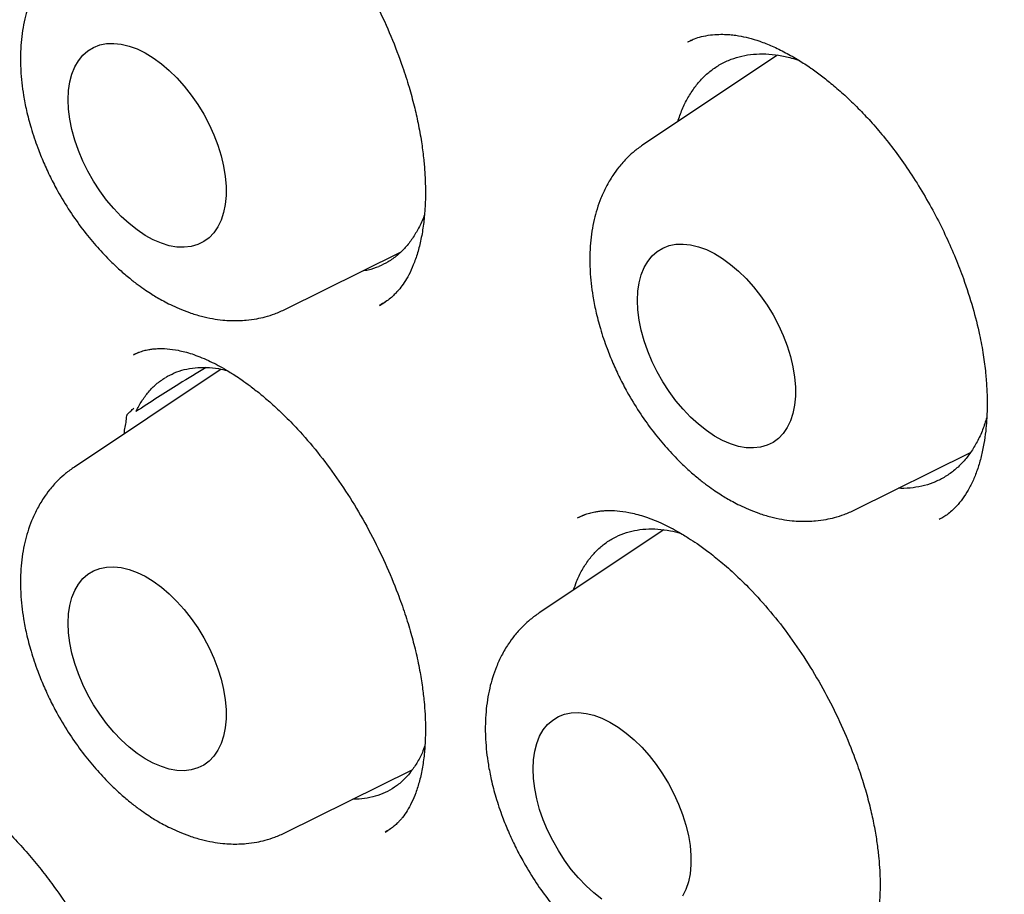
# Model space of a CAD drawing. Header units: millimetres. Extents: x 8 to 897, y 12 to 816.
# Tile 31 of 56: x 827.7 to 833.11, y 367.96 to 372.76. Entities that reach past the tile are written whole.
import ezdxf

# ---------------------------------------------------------------- set-up
doc = ezdxf.new("R2010")
doc.units = ezdxf.units.MM

msp = doc.modelspace()

# ---------------------------------------------------------------- linework, layer by layer
at = {"color": 7, "linetype": 'Continuous', "lineweight": 30}
for p, q in [((831.3903, 372.6468), (831.3702, 372.6383)), ((831.8609, 372.5656), (831.127, 372.0767)), ((829.1606, 371.172), (829.7917, 371.4843)), ((829.6762, 371.1923), (829.7067, 371.2107)), ((828.3575, 370.9355), (828.3283, 370.9228)), ((828.8079, 370.8429), (828.0029, 370.3066)), ((832.2847, 370.0713), (832.9202, 370.3857)), ((830.8065, 370.0459), (830.7651, 370.0272)), ((831.237, 369.9617), (830.5536, 369.5064)), ((829.1606, 368.3012), (829.8558, 368.6452)), ((829.7074, 368.3033), (829.723, 368.3132))]:
    msp.add_line(p, q, dxfattribs=at)
at = {"color": 7, "linetype": 'Continuous', "lineweight": 30, "flags": 128}
for points in [[(827.9687, 372.3213), (827.971, 372.3714), (827.9779, 372.4184), (827.9893, 372.4616), (828.005, 372.5008), (828.025, 372.5353), (828.0489, 372.565), (828.0766, 372.5894), (828.1077, 372.6083), (828.142, 372.6216), (828.179, 372.6289), (828.2184, 372.6304), (828.2598, 372.626), (828.3026, 372.6156), (828.3465, 372.5995), (828.391, 372.5778), (828.4356, 372.5508), (828.4799, 372.5186), (828.5233, 372.4817), (828.5654, 372.4404), (828.6059, 372.3952), (828.6441, 372.3466), (828.6798, 372.2951), (828.7125, 372.2412), (828.742, 372.1855), (828.7679, 372.1286), (828.7898, 372.071), (828.8077, 372.0135), (828.8213, 371.9566), (828.8304, 371.9009), (828.835, 371.847), (828.835, 371.7954), (828.8304, 371.7468), (828.8213, 371.7017), (828.8077, 371.6604), (828.7898, 371.6235), (828.7679, 371.5913), (828.742, 371.5643), (828.7125, 371.5426), (828.6798, 371.5265), (828.6441, 371.5161), (828.6059, 371.5117), (828.5654, 371.5132), (828.5233, 371.5206), (828.4799, 371.5338), (828.4356, 371.5528), (828.391, 371.5772), (828.3465, 371.6068), (828.3026, 371.6414), (828.2598, 371.6806), (828.2184, 371.7238), (828.179, 371.7708), (828.142, 371.8209), (828.1077, 371.8737), (828.0766, 371.9286), (828.0489, 371.985), (828.025, 372.0423), (828.005, 372.0999), (827.9893, 372.1572), (827.9779, 372.2136), (827.971, 372.2685), (827.9687, 372.3213)], [(831.0929, 371.2206), (831.0952, 371.2707), (831.1021, 371.3176), (831.1134, 371.3609), (831.1292, 371.4), (831.1491, 371.4346), (831.1731, 371.4643), (831.2008, 371.4887), (831.2319, 371.5076), (831.2662, 371.5208), (831.3032, 371.5282), (831.3426, 371.5297), (831.3839, 371.5253), (831.4268, 371.5149), (831.4707, 371.4988), (831.5152, 371.4771), (831.5598, 371.45), (831.604, 371.4179), (831.6475, 371.381), (831.6896, 371.3397), (831.73, 371.2945), (831.7683, 371.2459), (831.804, 371.1944), (831.8367, 371.1405), (831.8662, 371.0848), (831.892, 371.0279), (831.914, 370.9703), (831.9319, 370.9128), (831.9454, 370.8559), (831.9546, 370.8002), (831.9592, 370.7462), (831.9592, 370.6947), (831.9546, 370.6461), (831.9454, 370.6009), (831.9319, 370.5597), (831.914, 370.5228), (831.892, 370.4906), (831.8662, 370.4636), (831.8367, 370.4419), (831.804, 370.4258), (831.7683, 370.4154), (831.73, 370.411), (831.6896, 370.4125), (831.6475, 370.4199), (831.604, 370.4331), (831.5598, 370.452), (831.5152, 370.4765), (831.4707, 370.5061), (831.4268, 370.5407), (831.3839, 370.5798), (831.3426, 370.6231), (831.3032, 370.6701), (831.2662, 370.7202), (831.2319, 370.773), (831.2008, 370.8279), (831.1731, 370.8843), (831.1491, 370.9416), (831.1292, 370.9992), (831.1134, 371.0565), (831.1021, 371.1129), (831.0952, 371.1678), (831.0929, 371.2206)], [(827.9687, 369.4505), (827.971, 369.5006), (827.9779, 369.5475), (827.9893, 369.5908), (828.005, 369.6299), (828.025, 369.6645), (828.0489, 369.6942), (828.0766, 369.7186), (828.1077, 369.7375), (828.142, 369.7507), (828.179, 369.7581), (828.2184, 369.7596), (828.2598, 369.7552), (828.3026, 369.7448), (828.3465, 369.7287), (828.391, 369.707), (828.4356, 369.6799), (828.4799, 369.6478), (828.5233, 369.6109), (828.5654, 369.5696), (828.6059, 369.5244), (828.6441, 369.4758), (828.6798, 369.4243), (828.7125, 369.3704), (828.742, 369.3147), (828.7679, 369.2577), (828.7898, 369.2002), (828.8077, 369.1427), (828.8213, 369.0858), (828.8304, 369.03), (828.835, 368.9761), (828.835, 368.9246), (828.8304, 368.876), (828.8213, 368.8308), (828.8077, 368.7896), (828.7898, 368.7527), (828.7679, 368.7205), (828.742, 368.6934), (828.7125, 368.6717), (828.6798, 368.6557), (828.6441, 368.6453), (828.6059, 368.6409), (828.5654, 368.6424), (828.5233, 368.6498), (828.4799, 368.663), (828.4356, 368.6819), (828.391, 368.7064), (828.3465, 368.736), (828.3026, 368.7706), (828.2598, 368.8097), (828.2184, 368.853), (828.179, 368.9), (828.142, 368.9501), (828.1077, 369.0029), (828.0766, 369.0578), (828.0489, 369.1142), (828.025, 369.1715), (828.005, 369.2291), (827.9893, 369.2864), (827.9779, 369.3428), (827.971, 369.3977), (827.9687, 369.4505)], [(830.5194, 368.6502), (830.5217, 368.7004), (830.5286, 368.7473), (830.54, 368.7906), (830.5557, 368.8297), (830.5757, 368.8643), (830.5996, 368.894), (830.6273, 368.9184), (830.6584, 368.9373), (830.6927, 368.9505), (830.7297, 368.9579), (830.7691, 368.9594), (830.8105, 368.955), (830.8533, 368.9446), (830.8972, 368.9285), (830.9417, 368.9068), (830.9863, 368.8797), (831.0306, 368.8476), (831.074, 368.8107), (831.1161, 368.7694), (831.1566, 368.7242), (831.1948, 368.6756), (831.2305, 368.6241), (831.2632, 368.5702), (831.2927, 368.5145), (831.3186, 368.4575), (831.3405, 368.4), (831.3584, 368.3425), (831.372, 368.2855), (831.3811, 368.2298), (831.3857, 368.1759), (831.3857, 368.1244), (831.3811, 368.0758), (831.372, 368.0306), (831.3584, 367.9894), (831.3405, 367.9525)], [(830.8972, 367.9358), (830.8533, 367.9704), (830.8105, 368.0095), (830.7691, 368.0528), (830.7297, 368.0998), (830.6927, 368.1499), (830.6584, 368.2027), (830.6273, 368.2576), (830.5996, 368.314), (830.5757, 368.3713), (830.5557, 368.4289), (830.54, 368.4862), (830.5286, 368.5426), (830.5217, 368.5975), (830.5194, 368.6502)]]:
    msp.add_lwpolyline(points, dxfattribs=at)
at = {"color": 7, "linetype": 'Continuous', "lineweight": 30}
for points, knots in [([(828.8432, 384.5318), (828.8303, 384.5305), (828.8004, 384.5273), (828.7531, 384.5219), (828.6964, 384.515), (828.6312, 384.5065), (828.5573, 384.4963), (828.4748, 384.4842), (828.3863, 384.4701), (828.2949, 384.4543), (828.2044, 384.4375), (828.1162, 384.4198), (828.0007, 384.3951), (827.8606, 384.3623), (827.6989, 384.32), (827.5715, 384.2833), (827.4778, 384.2545), (827.4176, 384.2353), (827.3668, 384.2186), (827.3255, 384.2047), (827.2932, 384.1936), (827.2638, 384.1833), (827.2312, 384.1717), (827.1899, 384.1568), (827.1401, 384.1384), (827.0753, 384.1137), (826.994, 384.0816), (826.8952, 384.0408), (826.7872, 383.9938), (826.6519, 383.9318), (826.4927, 383.8536), (826.3453, 383.7751), (826.2305, 383.7101), (826.1483, 383.662), (826.0659, 383.6118), (825.9835, 383.5599), (825.9042, 383.5081), (825.8318, 383.4592), (825.7693, 383.4158), (825.7208, 383.3812), (825.6843, 383.3548), (825.6562, 383.3342), (825.6266, 383.3122), (825.5908, 383.2854), (825.5466, 383.2516), (825.4903, 383.2077), (825.425, 383.1554), (825.3544, 383.0973), (825.2856, 383.0389), (825.1907, 382.9561), (825.0739, 382.8494), (824.9395, 382.7193), (824.8265, 382.6037), (824.7326, 382.5034), (824.6563, 382.419), (824.5882, 382.3412), (824.5282, 382.2708), (824.4762, 382.208), (824.4317, 382.1533), (824.3952, 382.1074), (824.3615, 382.0646), (824.326, 382.0187), (824.2838, 381.963), (824.2364, 381.8992), (824.1691, 381.8065), (824.0842, 381.685), (823.9868, 381.5384), (823.8924, 381.3889), (823.8001, 381.2353), (823.706, 381.0702), (823.6267, 380.9227), (823.5618, 380.7966), (823.5115, 380.6954), (823.4612, 380.5906), (823.4108, 380.4819), (823.3606, 380.3696), (823.3124, 380.2575), (823.2669, 380.1477), (823.2262, 380.046), (823.1907, 379.9546), (823.1618, 379.8776), (823.1389, 379.8154), (823.1228, 379.7707), (823.1114, 379.7389), (823.102, 379.7124), (823.091, 379.6809), (823.0774, 379.6416), (823.0613, 379.5943), (823.0427, 379.539), (823.0211, 379.473), (822.9964, 379.3958), (822.9694, 379.3091), (822.9421, 379.2184), (822.9157, 379.1275), (822.8778, 378.9929), (822.8308, 378.816), (822.7774, 378.5976), (822.73, 378.3858), (822.6871, 378.1773), (822.6469, 377.9637), (822.6082, 377.7361), (822.571, 377.4895), (822.5385, 377.2414), (822.5105, 376.9938), (822.4871, 376.7492), (822.4668, 376.4911), (822.4504, 376.2224), (822.4387, 375.9518), (822.4318, 375.6882), (822.4292, 375.4302), (822.4305, 375.1787), (822.4354, 374.9349), (822.443, 374.7078), (822.4525, 374.4977), (822.4628, 374.3143), (822.4731, 374.1561), (822.4829, 374.0212), (822.4929, 373.8938), (822.5037, 373.767), (822.5159, 373.6349), (822.5325, 373.4677), (822.5548, 373.2619), (822.5847, 373.0137), (822.6196, 372.7514), (822.6598, 372.4752), (822.706, 372.1853), (822.7588, 371.8795), (822.8183, 371.562), (822.8902, 371.2056), (822.9754, 370.8158), (823.0754, 370.3941), (823.1945, 369.9281), (823.3356, 369.4185), (823.502, 368.866), (823.6803, 368.3172), (823.872, 367.767), (824.0776, 367.2141), (824.2972, 366.6586), (824.5292, 366.1045), (824.7733, 365.5528), (825.0276, 365.0075), (825.2916, 364.4692), (825.5647, 363.9386), (825.848, 363.4132), (826.1268, 362.9195), (826.3997, 362.4562), (826.6664, 362.0199), (826.9441, 361.5821), (827.2344, 361.1411), (827.5373, 360.6975), (827.8087, 360.3148), (828.0443, 359.9926), (828.2403, 359.7305), (828.4406, 359.4686), (828.6441, 359.2088), (828.8458, 358.957), (829.0407, 358.7192), (829.2246, 358.4994), (829.3924, 358.3028), (829.5444, 358.1279), (829.681, 357.9732), (829.8073, 357.8321), (829.9233, 357.7043), (830.0154, 357.6041), (830.0881, 357.5255), (830.1485, 357.4608), (830.2169, 357.3879), (830.2955, 357.3049), (830.3837, 357.2126), (830.4815, 357.1113), (830.5889, 357.0014), (830.7064, 356.8825), (830.8409, 356.7484), (830.9936, 356.5985), (831.1656, 356.4328), (831.3515, 356.2573), (831.5512, 356.0726), (831.7636, 355.8808), (831.9886, 355.6827), (832.2261, 355.4789), (832.4774, 355.2694), (832.7324, 355.0632), (832.9902, 354.8611), (833.2498, 354.6639), (833.5205, 354.4651), (833.8023, 354.2655), (834.0952, 354.0661), (834.399, 353.8679), (834.7138, 353.6711), (834.9273, 353.5458), (835.0359, 353.4822)], [0, 0, 0, 0, 0.001141, 0.002635, 0.004484, 0.006659, 0.009183, 0.012055, 0.015275, 0.018597, 0.021848, 0.025029, 0.028138, 0.034422, 0.040395, 0.046055, 0.048681, 0.050958, 0.052881, 0.054451, 0.055667, 0.056574, 0.057818, 0.059391, 0.061294, 0.063525, 0.066841, 0.07069, 0.075022, 0.079504, 0.08672, 0.094143, 0.097525, 0.100948, 0.104417, 0.107931, 0.111448, 0.114612, 0.11734, 0.119634, 0.12102, 0.122178, 0.123385, 0.124987, 0.126983, 0.129376, 0.132654, 0.135959, 0.139178, 0.142311, 0.14942, 0.156034, 0.162152, 0.166498, 0.170491, 0.174095, 0.177311, 0.180138, 0.182576, 0.184624, 0.186218, 0.188215, 0.190619, 0.193422, 0.196391, 0.202375, 0.208559, 0.21425, 0.220202, 0.2265, 0.233145, 0.236725, 0.240397, 0.244161, 0.248016, 0.251963, 0.255971, 0.25967, 0.263252, 0.266327, 0.268896, 0.270959, 0.272518, 0.273322, 0.274102, 0.275136, 0.276425, 0.277968, 0.279765, 0.281817, 0.284367, 0.287216, 0.290128, 0.292994, 0.295814, 0.302766, 0.309428, 0.315804, 0.321892, 0.328032, 0.334626, 0.341675, 0.349176, 0.355619, 0.362358, 0.36939, 0.37671, 0.384066, 0.391028, 0.397588, 0.404344, 0.410635, 0.416464, 0.421828, 0.426728, 0.430457, 0.433862, 0.436973, 0.440136, 0.443452, 0.446921, 0.452683, 0.458823, 0.465342, 0.472038, 0.479091, 0.486499, 0.49424, 0.502022, 0.512136, 0.522159, 0.532091, 0.545247, 0.558243, 0.571114, 0.583952, 0.597036, 0.610127, 0.623223, 0.636318, 0.649409, 0.662257, 0.675095, 0.687916, 0.70072, 0.7116, 0.722529, 0.73366, 0.745029, 0.756623, 0.768428, 0.775477, 0.782592, 0.789778, 0.797035, 0.80423, 0.810997, 0.817318, 0.823195, 0.828153, 0.832744, 0.836969, 0.840828, 0.84432, 0.846115, 0.848036, 0.850285, 0.85286, 0.855762, 0.858931, 0.862415, 0.866215, 0.870331, 0.875409, 0.880898, 0.886798, 0.893107, 0.899825, 0.906822, 0.914213, 0.921997, 0.930173, 0.937805, 0.945749, 0.954006, 0.962575, 0.971457, 0.980654, 0.990167, 1, 1, 1, 1]), ([(829.2976, 383.1527), (829.3013, 383.153), (829.3678, 383.158), (829.499, 383.1627), (829.691, 383.1666), (829.8852, 383.1645), (830.081, 383.1574), (830.2786, 383.145), (830.4779, 383.1273), (830.6787, 383.1044), (830.8811, 383.0763), (831.0849, 383.0429), (831.2901, 383.0043), (831.4966, 382.9605), (831.7044, 382.9115), (831.9133, 382.8574), (832.1233, 382.798), (832.3344, 382.7336), (832.5465, 382.664), (832.7594, 382.5893), (832.9732, 382.5096), (833.1877, 382.4248), (833.4028, 382.335), (833.6186, 382.2402), (833.8349, 382.1404), (834.0516, 382.0357), (834.2687, 381.9262), (834.486, 381.8117), (834.7036, 381.6925), (834.9213, 381.5684), (835.1391, 381.4397), (835.3568, 381.3062), (835.5745, 381.1681), (835.7919, 381.0254), (836.0091, 380.8781), (836.226, 380.7263), (836.4425, 380.5701), (836.6584, 380.4095), (836.8738, 380.2446), (837.0886, 380.0753), (837.3026, 379.9019), (837.5158, 379.7242), (837.7282, 379.5425), (837.9396, 379.3567), (838.15, 379.167), (838.3592, 378.9733), (838.5673, 378.7759), (838.7741, 378.5746), (838.9796, 378.3696), (839.1837, 378.1611), (839.3863, 377.9489), (839.5874, 377.7333), (839.7868, 377.5143), (839.9845, 377.2919), (840.1805, 377.0664), (840.3746, 376.8376), (840.5669, 376.6058), (840.7571, 376.3709), (840.9454, 376.1332), (841.1315, 375.8926), (841.3154, 375.6492), (841.4971, 375.4032), (841.6764, 375.1546), (841.8534, 374.9035), (842.028, 374.65), (842.2001, 374.3942), (842.3696, 374.1362), (842.5365, 373.8761), (842.7007, 373.6139), (842.8622, 373.3498), (843.0208, 373.0838), (843.1767, 372.8161), (843.3296, 372.5468), (843.4795, 372.2758), (843.6265, 372.0034), (843.7703, 371.7297), (843.9111, 371.4546), (844.0487, 371.1784), (844.183, 370.9011), (844.3141, 370.6229), (844.4419, 370.3438), (844.5664, 370.0638), (844.6874, 369.7833), (844.805, 369.5021), (844.9191, 369.2205), (845.0296, 368.9384), (845.1367, 368.6562), (845.2401, 368.3737), (845.3398, 368.0912), (845.436, 367.8086), (845.5283, 367.5263), (845.617, 367.2441), (845.7019, 366.9623), (845.783, 366.6809), (845.8603, 366.4), (845.9337, 366.1198), (846.0032, 365.8403), (846.0688, 365.5617), (846.1306, 365.2839), (846.1883, 365.0072), (846.2421, 364.7316), (846.292, 364.4573), (846.3378, 364.1843), (846.3796, 363.9127), (846.4174, 363.6426), (846.4512, 363.3741), (846.4809, 363.1074), (846.5065, 362.8425), (846.5281, 362.5794), (846.5456, 362.3184), (846.5591, 362.0594), (846.5685, 361.8026), (846.5738, 361.5481), (846.575, 361.296), (846.5721, 361.0463), (846.5652, 360.7992), (846.5542, 360.5546), (846.5392, 360.3128), (846.5201, 360.0738), (846.497, 359.8376), (846.4698, 359.6045), (846.4386, 359.3743), (846.4035, 359.1473), (846.3643, 358.9235), (846.3212, 358.703), (846.2741, 358.4858), (846.223, 358.2721), (846.1681, 358.0618), (846.1092, 357.8551), (846.0465, 357.6521), (845.9799, 357.4527), (845.9095, 357.2572), (845.8353, 357.0654), (845.7573, 356.8776), (845.6756, 356.6938), (845.5901, 356.5139), (845.5009, 356.3382), (845.4081, 356.1665), (845.3115, 355.9993), (845.231, 355.8667), (845.1815, 355.7914), (845.1667, 355.7688)], [0, 0, 0, 0, 0.000441, 0.007755, 0.015064, 0.022369, 0.02967, 0.036966, 0.044258, 0.051547, 0.058833, 0.066116, 0.073396, 0.080673, 0.087948, 0.095222, 0.102494, 0.109764, 0.117033, 0.124301, 0.131568, 0.138834, 0.1461, 0.153365, 0.16063, 0.167894, 0.175159, 0.182424, 0.189688, 0.196953, 0.204218, 0.211483, 0.218748, 0.226014, 0.23328, 0.240546, 0.247813, 0.25508, 0.262348, 0.269616, 0.276884, 0.284153, 0.291422, 0.298692, 0.305962, 0.313232, 0.320503, 0.327775, 0.335046, 0.342319, 0.349591, 0.356864, 0.364137, 0.371411, 0.378685, 0.385959, 0.393233, 0.400508, 0.407783, 0.415058, 0.422333, 0.429609, 0.436885, 0.444161, 0.451437, 0.458713, 0.46599, 0.473266, 0.480542, 0.487819, 0.495096, 0.502372, 0.509649, 0.516926, 0.524202, 0.531479, 0.538755, 0.546032, 0.553308, 0.560584, 0.56786, 0.575136, 0.582412, 0.589687, 0.596962, 0.604237, 0.611512, 0.618787, 0.626061, 0.633335, 0.640609, 0.647882, 0.655155, 0.662427, 0.6697, 0.676971, 0.684243, 0.691514, 0.698784, 0.706055, 0.713324, 0.720593, 0.727862, 0.735131, 0.742398, 0.749666, 0.756933, 0.764199, 0.771465, 0.778731, 0.785996, 0.793261, 0.800525, 0.80779, 0.815053, 0.822317, 0.829581, 0.836844, 0.844107, 0.851371, 0.858634, 0.865898, 0.873162, 0.880426, 0.887691, 0.894957, 0.902224, 0.909492, 0.916761, 0.924032, 0.931304, 0.938579, 0.945855, 0.953135, 0.960417, 0.967702, 0.97499, 0.982283, 0.989579, 0.996879, 1, 1, 1, 1]), ([(829.368, 382.9348), (829.3564, 382.9337), (829.3287, 382.931), (829.2851, 382.926), (829.2321, 382.9197), (829.1709, 382.912), (829.1018, 382.9027), (829.0241, 382.8915), (828.9377, 382.8781), (828.843, 382.8623), (828.7409, 382.8437), (828.5708, 382.81), (828.3376, 382.7553), (828.0298, 382.6662), (827.7123, 382.5541), (827.3872, 382.4158), (827.1449, 382.2939), (826.9792, 382.2017), (826.8881, 382.1487), (826.8037, 382.0973), (826.7281, 382.0495), (826.6611, 382.0057), (826.6026, 381.9663), (826.5551, 381.9335), (826.5176, 381.9071), (826.4888, 381.8865), (826.4648, 381.8691), (826.4457, 381.8551), (826.4289, 381.8428), (826.4109, 381.8294), (826.3852, 381.8102), (826.3494, 381.783), (826.3024, 381.7466), (826.2466, 381.7023), (826.1849, 381.6519), (826.1202, 381.5975), (826.0551, 381.541), (825.9506, 381.4476), (825.8072, 381.3118), (825.626, 381.1248), (825.4447, 380.9202), (825.2649, 380.6977), (825.0894, 380.4592), (824.919, 380.2043), (824.7698, 379.9574), (824.6398, 379.7223), (824.5275, 379.5025), (824.4361, 379.3085), (824.3659, 379.1492), (824.3169, 379.0332), (824.2755, 378.9311), (824.2436, 378.8495), (824.2197, 378.7866), (824.2023, 378.7403), (824.1883, 378.7021), (824.1773, 378.6719), (824.1677, 378.6451), (824.1569, 378.615), (824.1428, 378.5748), (824.1245, 378.522), (824.1021, 378.4558), (824.0759, 378.376), (824.0469, 378.2849), (824.0171, 378.1875), (823.9879, 378.0885), (823.96, 377.9899), (823.9334, 377.8917), (823.8955, 377.7464), (823.8489, 377.5545), (823.7966, 377.3149), (823.7494, 377.0723), (823.706, 376.8201), (823.6739, 376.6044), (823.6508, 376.4299), (823.6352, 376.3016), (823.6206, 376.1698), (823.607, 376.0345), (823.5946, 375.8957), (823.5834, 375.7549), (823.574, 375.6171), (823.5666, 375.491), (823.5611, 375.3791), (823.5569, 375.2811), (823.5537, 375.1923), (823.5513, 375.113), (823.5496, 375.0431), (823.5483, 374.9804), (823.5472, 374.919), (823.5464, 374.8507), (823.5458, 374.7728), (823.5456, 374.6879), (823.546, 374.6009), (823.5468, 374.5136), (823.5481, 374.4261), (823.5499, 374.3383), (823.5538, 374.1874), (823.5619, 373.9722), (823.5809, 373.6238), (823.6133, 373.2031), (823.6653, 372.7078), (823.7317, 372.2068), (823.8122, 371.7007), (823.9069, 371.1896), (824.0111, 370.696), (824.1235, 370.2178), (824.2431, 369.7528), (824.3765, 369.2766), (824.524, 368.7893), (824.6864, 368.2916), (824.864, 367.7839), (825.0491, 367.2889), (825.2401, 366.8081), (825.4353, 366.3424), (825.6435, 365.8712), (825.865, 365.3949), (826.0999, 364.9142), (826.3485, 364.4299), (826.6109, 363.9426), (826.8775, 363.4704), (827.1469, 363.014), (827.4178, 362.5738), (827.7001, 362.1338), (827.9938, 361.6947), (828.2767, 361.289), (828.5464, 360.9163), (828.8008, 360.5761), (829.062, 360.2383), (829.3276, 359.9061), (829.6182, 359.5546), (829.9311, 359.1902), (830.265, 358.8167), (830.5943, 358.4632), (830.9181, 358.129), (831.2341, 357.8155), (831.5416, 357.5218), (831.8403, 357.2471), (832.1316, 356.989), (832.4276, 356.7361), (832.7273, 356.4898), (833.0295, 356.2514), (833.3203, 356.0312), (833.5992, 355.8282), (833.8293, 355.6672), (834.0133, 355.5424), (834.1536, 355.4492), (834.29, 355.3606), (834.4224, 355.2763), (834.5499, 355.1969), (834.6698, 355.1237), (834.7786, 355.0586), (834.8745, 355.0022), (834.9574, 354.9541), (835.0283, 354.9136), (835.0801, 354.8843), (835.1159, 354.8643), (835.1401, 354.8507), (835.1683, 354.8351), (835.2064, 354.814), (835.2586, 354.7853), (835.3394, 354.7416), (835.4468, 354.6843), (835.5788, 354.6157), (835.7193, 354.5446), (835.8679, 354.4716), (836.0246, 354.397), (836.1893, 354.3214), (836.3874, 354.2338), (836.6148, 354.1383), (836.8668, 354.0391), (837.1135, 353.9484), (837.3548, 353.866), (837.5906, 353.7915), (837.8205, 353.7247), (838.0185, 353.6722), (838.1817, 353.6322), (838.308, 353.6031), (838.42, 353.5789), (838.5181, 353.5589), (838.603, 353.5424), (838.6771, 353.5288), (838.743, 353.5172), (838.81, 353.5059), (838.8848, 353.4938), (838.9737, 353.4804), (839.0754, 353.4663), (839.19, 353.4519), (839.3162, 353.4379), (839.4539, 353.4249), (839.6026, 353.4136), (839.7627, 353.4047), (839.9781, 353.3974), (840.2447, 353.3972), (840.5576, 353.4109), (840.8702, 353.4391), (841.1263, 353.4748), (841.3274, 353.5104), (841.4745, 353.5401), (841.6211, 353.5736), (841.7672, 353.6108), (841.912, 353.6517), (842.0414, 353.6919), (842.1522, 353.729), (842.2418, 353.7607), (842.3204, 353.79), (842.3882, 353.8163), (842.4454, 353.8393), (842.495, 353.8598), (842.5399, 353.8788), (842.5839, 353.8979), (842.6285, 353.9177), (842.6771, 353.9398), (842.7321, 353.9655), (842.7952, 353.9959), (842.8663, 354.0313), (842.9455, 354.0723), (843.0351, 354.1207), (843.1354, 354.1774), (843.2463, 354.2434), (843.3651, 354.3181), (843.4915, 354.4024), (843.625, 354.497), (843.754, 354.5945), (843.8759, 354.6922), (843.9866, 354.7858), (844.0925, 354.88), (844.192, 354.9728), (844.2852, 355.0637), (844.3813, 355.1615), (844.479, 355.2655), (844.5768, 355.3749), (844.6651, 355.4783), (844.7445, 355.5751), (844.8151, 355.6646), (844.8775, 355.7464), (844.9319, 355.8199), (844.9656, 355.8672), (844.9811, 355.8891)], [0, 0, 0, 0, 0.000752, 0.001803, 0.003155, 0.004705, 0.006524, 0.008613, 0.010972, 0.013602, 0.016503, 0.019608, 0.028176, 0.036739, 0.046926, 0.057105, 0.067277, 0.070446, 0.073564, 0.076428, 0.079016, 0.081329, 0.083366, 0.085128, 0.086319, 0.08734, 0.08819, 0.088871, 0.089387, 0.089985, 0.090799, 0.092149, 0.093849, 0.095901, 0.098254, 0.100669, 0.103116, 0.105594, 0.112571, 0.119785, 0.127374, 0.135194, 0.143211, 0.151423, 0.15983, 0.166119, 0.172514, 0.179009, 0.182598, 0.185773, 0.188533, 0.190879, 0.192322, 0.193547, 0.194553, 0.195342, 0.195924, 0.19665, 0.197698, 0.199066, 0.200756, 0.20281, 0.205196, 0.207698, 0.210172, 0.212616, 0.215031, 0.217417, 0.223253, 0.228907, 0.234447, 0.240224, 0.246288, 0.249082, 0.251933, 0.254841, 0.257806, 0.260828, 0.263907, 0.266931, 0.269707, 0.271984, 0.274056, 0.275925, 0.27759, 0.279051, 0.280308, 0.281518, 0.282887, 0.284563, 0.28635, 0.288138, 0.289926, 0.291714, 0.293502, 0.29529, 0.300911, 0.306534, 0.316218, 0.325907, 0.3356, 0.345299, 0.355002, 0.364732, 0.373233, 0.381916, 0.390779, 0.399823, 0.409049, 0.418455, 0.428043, 0.436581, 0.445258, 0.454074, 0.463029, 0.472123, 0.481355, 0.490727, 0.500237, 0.508877, 0.517628, 0.52649, 0.535465, 0.544551, 0.551769, 0.559056, 0.566411, 0.57382, 0.581119, 0.590187, 0.599005, 0.607575, 0.615896, 0.623969, 0.631655, 0.639101, 0.646307, 0.653273, 0.660924, 0.668263, 0.67529, 0.682005, 0.688408, 0.691864, 0.695222, 0.698482, 0.701644, 0.704707, 0.707612, 0.710222, 0.712488, 0.714465, 0.716154, 0.717553, 0.718171, 0.71871, 0.719283, 0.720186, 0.721431, 0.723019, 0.725954, 0.729109, 0.732458, 0.736003, 0.739743, 0.743678, 0.747809, 0.75397, 0.760035, 0.765989, 0.771833, 0.777567, 0.78319, 0.788679, 0.792141, 0.795262, 0.798041, 0.80048, 0.802578, 0.804392, 0.806031, 0.807524, 0.809428, 0.811664, 0.814232, 0.817132, 0.820364, 0.823862, 0.82768, 0.831819, 0.836274, 0.844499, 0.852848, 0.861323, 0.869923, 0.874053, 0.878212, 0.882399, 0.886614, 0.890857, 0.895065, 0.898071, 0.900766, 0.903148, 0.905219, 0.906978, 0.908424, 0.909816, 0.911176, 0.912554, 0.914028, 0.915786, 0.917798, 0.920093, 0.92267, 0.925529, 0.928935, 0.932669, 0.936733, 0.941127, 0.94585, 0.950902, 0.955102, 0.959326, 0.963364, 0.967216, 0.970882, 0.974362, 0.978733, 0.98277, 0.986474, 0.989845, 0.992883, 0.995588, 0.99796, 1, 1, 1, 1]), ([(829.3325, 373.35), (829.3514, 373.3275), (829.4058, 373.2626), (829.4895, 373.1422), (829.5823, 372.9921), (829.6667, 372.8335), (829.7416, 372.6692), (829.7983, 372.5205), (829.8392, 372.3929), (829.8673, 372.2897), (829.8901, 372.1894), (829.9073, 372.0939), (829.919, 372.005), (829.9256, 371.9287), (829.929, 371.8597), (829.9295, 371.7909), (829.9267, 371.7159), (829.9189, 371.6353), (829.9054, 371.5548), (829.8866, 371.4802), (829.864, 371.4156), (829.8394, 371.3624), (829.8144, 371.3197), (829.7921, 371.2892), (829.7734, 371.2673), (829.7568, 371.25), (829.7355, 371.2309), (829.7092, 371.2111), (829.6889, 371.1998), (829.6779, 371.1937)], [0, 0, 0, 0, 0.0312234, 0.0897074, 0.1485326, 0.2077264, 0.2672848, 0.3272004, 0.3667118, 0.4036987, 0.4380219, 0.4755359, 0.508979, 0.5384079, 0.5639536, 0.5913104, 0.6237896, 0.6613176, 0.7020396, 0.7422774, 0.7819399, 0.8180898, 0.8503828, 0.8782133, 0.8922606, 0.9114646, 0.9358419, 0.9653619, 1, 1, 1, 1]), ([(828.0029, 373.1774), (827.9862, 373.1656), (827.9556, 373.1438), (827.9178, 373.1093), (827.8888, 373.0789), (827.861, 373.0459), (827.8294, 373.0025), (827.7962, 372.9459), (827.7677, 372.8838), (827.7463, 372.8234), (827.73, 372.7632), (827.7179, 372.7008), (827.71, 372.6348), (827.7062, 372.5626), (827.7074, 372.4888), (827.7135, 372.4147), (827.7236, 372.3409), (827.7397, 372.2584), (827.7648, 372.1623), (827.7967, 372.0669), (827.8332, 371.9766), (827.8702, 371.8967), (827.9176, 371.8067), (827.9758, 371.7104), (828.0457, 371.6113), (828.1181, 371.5222), (828.1871, 371.4483), (828.2497, 371.3889), (828.3033, 371.3432), (828.3504, 371.3068), (828.3912, 371.2779), (828.4262, 371.2551), (828.4589, 371.2352), (828.4926, 371.2163), (828.5322, 371.1959), (828.5799, 371.1741), (828.6367, 371.1522), (828.6979, 371.1335), (828.7588, 371.1202), (828.8131, 371.1126), (828.8614, 371.1093), (828.9046, 371.1092), (828.9518, 371.112), (829.0002, 371.1187), (829.0527, 371.1305), (829.1057, 371.147), (829.1415, 371.1633), (829.1605, 371.172)], [0, 0, 0, 0, 0.021656, 0.039844, 0.054579, 0.066863, 0.087356, 0.113284, 0.137374, 0.159789, 0.180856, 0.203141, 0.225997, 0.249052, 0.276055, 0.299006, 0.321391, 0.34799, 0.378826, 0.413895, 0.439634, 0.466284, 0.492225, 0.529781, 0.565768, 0.600228, 0.633198, 0.658419, 0.680939, 0.700171, 0.716096, 0.729921, 0.741191, 0.753882, 0.768418, 0.786032, 0.806873, 0.830838, 0.852941, 0.873351, 0.889713, 0.904549, 0.918869, 0.93951, 0.95682, 0.976984, 1, 1, 1, 1]), ([(831.368, 372.6379), (831.3718, 372.64), (831.3803, 372.6446), (831.4062, 372.6564), (831.4438, 372.6682), (831.4915, 372.6768), (831.5376, 372.6803), (831.5789, 372.6798), (831.6148, 372.6768), (831.6548, 372.6711), (831.7035, 372.6608), (831.7643, 372.6425), (831.8324, 372.6158), (831.9043, 372.5811), (831.9752, 372.5405), (832.0409, 372.4975), (832.1025, 372.4528), (832.1649, 372.4031), (832.2326, 372.3441), (832.3027, 372.2767), (832.3737, 372.2015), (832.4444, 372.1194), (832.5174, 372.0255), (832.5914, 371.9198), (832.6629, 371.8056), (832.7288, 371.6873), (832.7872, 371.5697), (832.8379, 371.4544), (832.8879, 371.3249), (832.9336, 371.1835), (832.9686, 371.0433), (832.9907, 370.9236), (833.0033, 370.8254), (833.0098, 370.7405), (833.0118, 370.6702), (833.0112, 370.6124), (833.0086, 370.5581), (833.0034, 370.499), (832.9939, 370.4321), (832.9794, 370.3629), (832.9601, 370.2965), (832.9363, 370.235), (832.9086, 370.1799), (832.8777, 370.1321), (832.8469, 370.0948), (832.8183, 370.0665), (832.7898, 370.0424), (832.7663, 370.0281), (832.7548, 370.0222), (832.7487, 370.019)], [0, 0, 0, 0, 0.013138, 0.028863, 0.047346, 0.067832, 0.086294, 0.102218, 0.115599, 0.127451, 0.147779, 0.169783, 0.192981, 0.217282, 0.240399, 0.261271, 0.279861, 0.298577, 0.319915, 0.343869, 0.365826, 0.389591, 0.415168, 0.442557, 0.471435, 0.499705, 0.527001, 0.55332, 0.578658, 0.614813, 0.648775, 0.674337, 0.698112, 0.718947, 0.736706, 0.751416, 0.764268, 0.781053, 0.801722, 0.8243, 0.847116, 0.870176, 0.893491, 0.916078, 0.937021, 0.951665, 0.965693, 0.981562, 1, 1, 1, 1]), ([(831.3139, 372.2012), (831.3216, 372.2237), (831.3374, 372.2701), (831.3688, 372.3329), (831.406, 372.3903), (831.4484, 372.4402), (831.4956, 372.4825), (831.548, 372.5174), (831.6048, 372.544), (831.6652, 372.5622), (831.7288, 372.5721), (831.7962, 372.5737), (831.8661, 372.5663), (831.9281, 372.5537), (831.9668, 372.5405), (831.9814, 372.5356)], [0, 0, 0, 0, 0.075169, 0.15515, 0.236297, 0.314877, 0.394006, 0.473987, 0.555134, 0.633714, 0.712843, 0.792824, 0.873971, 0.952551, 1, 1, 1, 1]), ([(831.127, 372.0767), (831.1104, 372.0649), (831.0797, 372.0431), (831.042, 372.0086), (831.013, 371.9782), (830.9852, 371.9452), (830.9536, 371.9018), (830.9204, 371.8452), (830.8918, 371.783), (830.8704, 371.7227), (830.8542, 371.6625), (830.8421, 371.6001), (830.8341, 371.5341), (830.8304, 371.4619), (830.8316, 371.3881), (830.8376, 371.314), (830.8478, 371.2402), (830.8639, 371.1577), (830.8889, 371.0616), (830.9209, 370.9662), (830.9573, 370.8759), (830.9944, 370.796), (831.0417, 370.706), (831.1, 370.6097), (831.1699, 370.5105), (831.2423, 370.4215), (831.3112, 370.3476), (831.3739, 370.2882), (831.4274, 370.2425), (831.4746, 370.2061), (831.5154, 370.1772), (831.5504, 370.1544), (831.5831, 370.1345), (831.6168, 370.1155), (831.6564, 370.0952), (831.7041, 370.0734), (831.7609, 370.0515), (831.8221, 370.0328), (831.883, 370.0195), (831.9372, 370.0119), (831.9855, 370.0086), (832.0288, 370.0085), (832.076, 370.0113), (832.1244, 370.0179), (832.1768, 370.0298), (832.2299, 370.0463), (832.2656, 370.0626), (832.2847, 370.0713)], [0, 0, 0, 0, 0.021656, 0.039844, 0.054579, 0.066863, 0.087356, 0.113284, 0.137374, 0.159789, 0.180856, 0.203141, 0.225997, 0.249052, 0.276055, 0.299006, 0.321391, 0.34799, 0.378826, 0.413895, 0.439634, 0.466284, 0.492225, 0.529781, 0.565768, 0.600228, 0.633198, 0.658419, 0.680939, 0.700171, 0.716096, 0.729921, 0.741191, 0.753882, 0.768418, 0.786032, 0.806873, 0.830838, 0.852941, 0.873351, 0.889713, 0.904549, 0.918869, 0.93951, 0.95682, 0.976984, 1, 1, 1, 1]), ([(829.9233, 371.6902), (829.9225, 371.6878), (829.914, 371.6612), (829.8926, 371.6174), (829.8588, 371.5593), (829.8195, 371.5092), (829.7748, 371.466), (829.7266, 371.4309), (829.6912, 371.4144), (829.6742, 371.4064)], [0, 0, 0, 0, 0.016979, 0.184865, 0.346853, 0.511153, 0.676626, 0.844512, 1, 1, 1, 1]), ([(829.6721, 371.4053), (829.6535, 371.3982), (829.6252, 371.3874), (829.5942, 371.3829), (829.5836, 371.3813)], [0, 0, 0, 0, 0.657369, 1, 1, 1, 1]), ([(828.3264, 370.9225), (828.3363, 370.9272), (828.3541, 370.9357), (828.3817, 370.9447), (828.4072, 370.9506), (828.4343, 370.9543), (828.4676, 370.9568), (828.5129, 370.956), (828.5625, 370.9492), (828.6091, 370.9385), (828.6487, 370.9268), (828.6919, 370.9111), (828.7362, 370.8921), (828.781, 370.87), (828.8211, 370.848), (828.8557, 370.8273), (828.8878, 370.8069), (828.924, 370.7825), (828.9696, 370.7496), (829.0235, 370.7075), (829.0855, 370.6547), (829.1546, 370.5903), (829.2402, 370.5025), (829.3381, 370.3893), (829.4428, 370.2495), (829.5405, 370.0997), (829.6299, 369.9421), (829.7098, 369.779), (829.7713, 369.6312), (829.817, 369.503), (829.8494, 369.3977), (829.8765, 369.294), (829.8976, 369.1949), (829.9126, 369.1021), (829.922, 369.0221), (829.9272, 368.9523), (829.9295, 368.8854), (829.9289, 368.815), (829.924, 368.7378), (829.9136, 368.6591), (829.8975, 368.5847), (829.8773, 368.5198), (829.8545, 368.4658), (829.8301, 368.4215), (829.8087, 368.3911), (829.79, 368.3687), (829.7753, 368.3531), (829.7574, 368.337), (829.7353, 368.32), (829.7185, 368.3101), (829.7093, 368.3047)], [0, 0, 0, 0, 0.023121, 0.041641, 0.055534, 0.066221, 0.077281, 0.100637, 0.126475, 0.140807, 0.155954, 0.171921, 0.188575, 0.203482, 0.219022, 0.229998, 0.23856, 0.250617, 0.265304, 0.282628, 0.302594, 0.325203, 0.349899, 0.387212, 0.424572, 0.461988, 0.499485, 0.537065, 0.57472, 0.599857, 0.62395, 0.646372, 0.671039, 0.693154, 0.712743, 0.729837, 0.746057, 0.765375, 0.787932, 0.813346, 0.83895, 0.864177, 0.887398, 0.909138, 0.9285, 0.936862, 0.947322, 0.961344, 0.978911, 1, 1, 1, 1]), ([(828.7264, 370.8527), (828.6764, 370.8227), (828.5501, 370.7471), (828.4195, 370.6622), (828.3406, 370.611)], [0, 0, 0, 0, 0.395937, 1, 1, 1, 1]), ([(828.5027, 370.7975), (828.5185, 370.8063), (828.551, 370.8245), (828.6056, 370.8421), (828.6651, 370.8526), (828.7278, 370.854), (828.7869, 370.8487), (828.8255, 370.8393), (828.8418, 370.8354)], [0, 0, 0, 0, 0.165104, 0.341136, 0.518423, 0.698616, 0.87311, 1, 1, 1, 1]), ([(828.3413, 370.6124), (828.3514, 370.6315), (828.3716, 370.6699), (828.409, 370.7192), (828.4511, 370.7626), (828.4837, 370.7849), (828.5, 370.7961)], [0, 0, 0, 0, 0.245568, 0.492841, 0.745491, 1, 1, 1, 1]), ([(828.2765, 370.4889), (828.2771, 370.4954), (828.2798, 370.527), (828.2895, 370.5564), (828.2895, 370.5907), (828.2924, 370.5936), (828.294, 370.5953), (828.3004, 370.6019), (828.3123, 370.6138), (828.3231, 370.6243), (828.3288, 370.6299)], [0, 0, 0, 0, 0.1067271, 0.5224626, 0.6027842, 0.6055057, 0.6155621, 0.6557881, 0.8166931, 1, 1, 1, 1]), ([(833.0093, 370.5783), (833.0022, 370.5556), (832.9873, 370.5081), (832.9574, 370.4443), (832.9218, 370.3854), (832.8809, 370.3339), (832.8345, 370.2893), (832.7832, 370.2526), (832.7277, 370.2241), (832.6686, 370.2036), (832.605, 370.1921), (832.5569, 370.1879), (832.5294, 370.1901), (832.5255, 370.1904)], [0, 0, 0, 0, 0.092203, 0.192755, 0.290125, 0.388177, 0.487284, 0.587835, 0.685206, 0.783257, 0.882364, 0.982915, 1, 1, 1, 1]), ([(828.0029, 370.3066), (827.9862, 370.2948), (827.9556, 370.273), (827.9178, 370.2385), (827.8888, 370.2081), (827.861, 370.1751), (827.8294, 370.1317), (827.7962, 370.0751), (827.7677, 370.0129), (827.7463, 369.9526), (827.73, 369.8924), (827.7179, 369.83), (827.71, 369.764), (827.7062, 369.6918), (827.7074, 369.618), (827.7135, 369.5439), (827.7236, 369.4701), (827.7397, 369.3876), (827.7648, 369.2915), (827.7967, 369.1961), (827.8332, 369.1058), (827.8702, 369.0259), (827.9176, 368.9359), (827.9758, 368.8396), (828.0457, 368.7404), (828.1181, 368.6514), (828.1871, 368.5775), (828.2497, 368.5181), (828.3033, 368.4724), (828.3504, 368.436), (828.3912, 368.4071), (828.4262, 368.3842), (828.4589, 368.3644), (828.4926, 368.3454), (828.5322, 368.325), (828.5799, 368.3033), (828.6367, 368.2814), (828.6979, 368.2627), (828.7588, 368.2494), (828.8131, 368.2418), (828.8614, 368.2385), (828.9046, 368.2384), (828.9518, 368.2412), (829.0002, 368.2478), (829.0527, 368.2597), (829.1057, 368.2762), (829.1415, 368.2925), (829.1605, 368.3012)], [0, 0, 0, 0, 0.021656, 0.039844, 0.054579, 0.066863, 0.087356, 0.113284, 0.137374, 0.159789, 0.180856, 0.203141, 0.225997, 0.249052, 0.276055, 0.299006, 0.321391, 0.34799, 0.378826, 0.413895, 0.439634, 0.466284, 0.492225, 0.529781, 0.565768, 0.600228, 0.633198, 0.658419, 0.680939, 0.700171, 0.716096, 0.729921, 0.741191, 0.753882, 0.768418, 0.786032, 0.806873, 0.830838, 0.852941, 0.873351, 0.889713, 0.904549, 0.918869, 0.93951, 0.95682, 0.976984, 1, 1, 1, 1]), ([(830.7631, 370.0269), (830.7747, 370.0326), (830.7959, 370.043), (830.8276, 370.0535), (830.8545, 370.0601), (830.8792, 370.0642), (830.9022, 370.0667), (830.9351, 370.0686), (830.9822, 370.0674), (831.0352, 370.0601), (831.0846, 370.049), (831.1265, 370.0369), (831.1718, 370.0208), (831.2182, 370.0014), (831.2651, 369.979), (831.3071, 369.9565), (831.3431, 369.9355), (831.3791, 369.9133), (831.4235, 369.884), (831.4828, 369.8413), (831.5541, 369.7846), (831.6364, 369.7118), (831.7327, 369.6164), (831.8372, 369.4982), (831.9436, 369.359), (832.0424, 369.21), (832.1325, 369.0533), (832.2125, 368.8914), (832.2737, 368.7447), (832.3189, 368.6172), (832.351, 368.5117), (832.3762, 368.4125), (832.3951, 368.321), (832.4084, 368.2375), (832.4172, 368.1621), (832.4222, 368.0946), (832.4243, 368.0316), (832.4238, 367.9731), (832.4209, 367.9144), (832.4151, 367.8552), (832.4061, 367.7965), (832.3934, 367.7376), (832.3774, 367.6825), (832.3585, 367.6326), (832.3356, 367.5844), (832.3077, 367.5384), (832.2808, 367.5053), (832.2603, 367.4839), (832.2478, 367.4723), (832.2328, 367.4602), (832.2144, 367.4471), (832.2008, 367.439), (832.1934, 367.4346)], [0, 0, 0, 0, 0.023184, 0.042143, 0.056856, 0.067322, 0.076206, 0.085477, 0.108883, 0.134762, 0.1491, 0.164239, 0.180187, 0.196823, 0.21175, 0.22733, 0.238363, 0.246911, 0.261646, 0.280162, 0.302471, 0.328576, 0.357955, 0.39524, 0.432566, 0.469941, 0.50739, 0.544914, 0.582507, 0.607608, 0.631884, 0.654773, 0.676261, 0.696251, 0.714757, 0.731798, 0.747387, 0.763836, 0.779317, 0.797502, 0.816784, 0.834757, 0.856676, 0.876298, 0.893762, 0.919931, 0.942463, 0.948845, 0.957062, 0.968334, 0.982654, 1, 1, 1, 1]), ([(830.7421, 369.632), (830.7473, 369.6476), (830.7602, 369.6865), (830.7876, 369.7417), (830.8231, 369.7972), (830.8641, 369.8451), (830.9098, 369.8855), (830.9608, 369.9184), (831.0162, 369.9431), (831.0753, 369.9595), (831.1377, 369.9676), (831.204, 369.9672), (831.2677, 369.9598), (831.3101, 369.9487), (831.3283, 369.9439)], [0, 0, 0, 0, 0.059005, 0.146505, 0.23528, 0.321247, 0.407815, 0.495315, 0.58409, 0.670057, 0.756625, 0.844125, 0.9329, 1, 1, 1, 1]), ([(830.5536, 369.5064), (830.5369, 369.4945), (830.5063, 369.4728), (830.4685, 369.4383), (830.4395, 369.4079), (830.4117, 369.3749), (830.3801, 369.3315), (830.3469, 369.2749), (830.3184, 369.2127), (830.297, 369.1524), (830.2807, 369.0922), (830.2686, 369.0298), (830.2607, 368.9637), (830.2569, 368.8916), (830.2581, 368.8178), (830.2642, 368.7437), (830.2743, 368.6699), (830.2904, 368.5874), (830.3155, 368.4913), (830.3474, 368.3959), (830.3839, 368.3056), (830.4209, 368.2257), (830.4683, 368.1357), (830.5265, 368.0394), (830.5964, 367.9402), (830.6688, 367.8512), (830.7378, 367.7773), (830.8004, 367.7179), (830.854, 367.6722), (830.9011, 367.6358), (830.9419, 367.6069), (830.9769, 367.584), (831.0096, 367.5642), (831.0433, 367.5452), (831.0829, 367.5248), (831.1306, 367.5031), (831.1874, 367.4811), (831.2486, 367.4625), (831.3095, 367.4491), (831.3638, 367.4416), (831.4121, 367.4383), (831.4553, 367.4382), (831.5025, 367.441), (831.5509, 367.4476), (831.6034, 367.4595), (831.6564, 367.4759), (831.6922, 367.4923), (831.7112, 367.501)], [0, 0, 0, 0, 0.021656, 0.039844, 0.054579, 0.066863, 0.087356, 0.113284, 0.137374, 0.159789, 0.180856, 0.203141, 0.225997, 0.249052, 0.276055, 0.299006, 0.321391, 0.34799, 0.378826, 0.413895, 0.439634, 0.466284, 0.492225, 0.529781, 0.565768, 0.600228, 0.633198, 0.658419, 0.680939, 0.700171, 0.716096, 0.729921, 0.741191, 0.753882, 0.768418, 0.786032, 0.806873, 0.830838, 0.852941, 0.873351, 0.889713, 0.904549, 0.918869, 0.93951, 0.95682, 0.976984, 1, 1, 1, 1]), ([(829.9256, 368.7764), (829.9213, 368.7645), (829.909, 368.7306), (829.8825, 368.6817), (829.8466, 368.6293), (829.8054, 368.585), (829.7595, 368.5483), (829.7093, 368.5198), (829.6545, 368.4988), (829.5957, 368.4874), (829.5542, 368.4829), (829.532, 368.4845), (829.5311, 368.4845)], [0, 0, 0, 0, 0.062777, 0.178686, 0.295421, 0.41407, 0.528966, 0.644875, 0.761609, 0.880258, 0.995154, 1, 1, 1, 1]), ([(826.8336, 368.6587), (826.8457, 368.6643), (826.8682, 368.6748), (826.9024, 368.6832), (826.9331, 368.6874), (826.9599, 368.6885), (826.982, 368.688), (827.0016, 368.6865), (827.0197, 368.6843), (827.0454, 368.6802), (827.0803, 368.6724), (827.1271, 368.658), (827.18, 368.6375), (827.236, 368.611), (827.291, 368.5809), (827.3436, 368.5484), (827.3975, 368.5117), (827.457, 368.4673), (827.5249, 368.4113), (827.6002, 368.3428), (827.6786, 368.2637), (827.7557, 368.1778), (827.8276, 368.09), (827.9033, 367.9893), (827.9798, 367.8772), (828.054, 367.7561), (828.117, 367.6426), (828.1784, 367.5211), (828.2396, 367.3858), (828.2987, 367.234), (828.3445, 367.0923), (828.3785, 366.962), (828.4027, 366.8438), (828.4196, 366.726), (828.4287, 366.6109), (828.4293, 366.5031), (828.4221, 366.4083), (828.4089, 366.3268), (828.3937, 366.2685), (828.3787, 366.2261), (828.3669, 366.1983), (828.3554, 366.1754), (828.3445, 366.1565), (828.3331, 366.1389), (828.3191, 366.1199), (828.3002, 366.0984), (828.2757, 366.0757), (828.2554, 366.063), (828.2444, 366.0562)], [0, 0, 0, 0, 0.025452, 0.047421, 0.065892, 0.080942, 0.092378, 0.100647, 0.108783, 0.117329, 0.135324, 0.154561, 0.174913, 0.196022, 0.215549, 0.232769, 0.249781, 0.269433, 0.291768, 0.316822, 0.343883, 0.370006, 0.394859, 0.418297, 0.450789, 0.480108, 0.506254, 0.530845, 0.564407, 0.598874, 0.634268, 0.661514, 0.689758, 0.719053, 0.749369, 0.780112, 0.809144, 0.836258, 0.863877, 0.877332, 0.890681, 0.902246, 0.911981, 0.921683, 0.935189, 0.952763, 0.974371, 1, 1, 1, 1])]:
    msp.add_open_spline(points, degree=3, knots=knots, dxfattribs=at)

doc.saveas('drawing.dxf')
